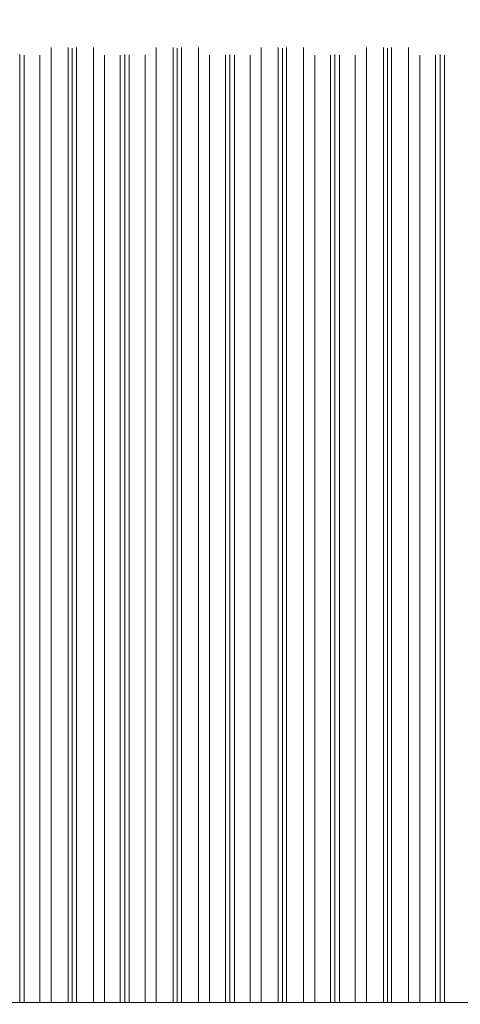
# Model space of a CAD drawing. Header units: millimetres. Extents: x 0 to 1917, y 0 to 847.
# Tile 46 of 230: x 254 to 280, y 715 to 773. Entities that reach past the tile are written whole.
import ezdxf

# ---------------------------------------------------------------- set-up
doc = ezdxf.new("R2010")
doc.units = ezdxf.units.MM
doc.header["$MEASUREMENT"] = 0
doc.set_wipeout_variables(frame=1)
doc.linetypes.add('Wipeout_Contour', pattern=[1000, 0, -1000])
doc.layers.add('Cobertura.ARQ', color=7, linetype='Continuous')
doc.layers.add('Interior - Mobiliário', color=7, linetype='Continuous')

msp = doc.modelspace()

# ---------------------------------------------------------------- wipeouts: each hides what was drawn before it
at = {"color": 254, "linetype": 'Wipeout_Contour', "lineweight": 0, "ltscale": 683362.111331}
msp.add_wipeout([(101.497, 794.413), (102.375, 794.361), (102.375, 770.546), (102.93, 770.546), (103.58, 770.986), (104.565, 770.986), (104.805, 770.95), (104.975, 770.976), (104.975, 771.528), (107.375, 771.528), (107.375, 770.546), (107.595, 770.546), (107.855, 770.585), (108.115, 770.546), (109.03, 770.546), (109.68, 770.986), (110.665, 770.986), (110.905, 770.95), (111.145, 770.986), (112.13, 770.986), (112.78, 770.546), (113.695, 770.546), (113.955, 770.585), (114.215, 770.546), (115.13, 770.546), (115.78, 770.986), (116.765, 770.986), (117.005, 770.95), (117.245, 770.986), (118.23, 770.986), (118.88, 770.546), (119.795, 770.546), (120.055, 770.585), (120.315, 770.546), (121.23, 770.546), (121.88, 770.986), (122.865, 770.986), (123.105, 770.95), (123.345, 770.986), (124.33, 770.986), (124.98, 770.546), (125.895, 770.546), (126.155, 770.585), (126.415, 770.546), (127.33, 770.546), (127.98, 770.986), (128.965, 770.986), (129.205, 770.95), (129.445, 770.986), (130.43, 770.986), (131.08, 770.546), (131.995, 770.546), (132.255, 770.585), (132.515, 770.546), (133.43, 770.546), (134.08, 770.986), (135.065, 770.986), (135.305, 770.95), (135.545, 770.986), (136.53, 770.986), (137.18, 770.546), (138.095, 770.546), (138.355, 770.585), (138.615, 770.546), (139.53, 770.546), (140.18, 770.986), (141.165, 770.986), (141.405, 770.95), (141.645, 770.986), (142.63, 770.986), (143.28, 770.546), (144.195, 770.546), (144.455, 770.585), (144.715, 770.546), (145.63, 770.546), (146.28, 770.986), (147.265, 770.986), (147.505, 770.95), (147.745, 770.986), (148.73, 770.986), (149.38, 770.546), (150.295, 770.546), (150.555, 770.585), (150.815, 770.546), (151.73, 770.546), (152.38, 770.986), (153.365, 770.986), (153.605, 770.95), (153.845, 770.986), (154.83, 770.986), (155.48, 770.546), (156.395, 770.546), (156.655, 770.585), (156.915, 770.546), (157.83, 770.546), (158.48, 770.986), (159.465, 770.986), (159.705, 770.95), (159.945, 770.986), (160.93, 770.986), (161.58, 770.546), (162.495, 770.546), (162.755, 770.585), (163.015, 770.546), (163.93, 770.546), (164.58, 770.986), (165.565, 770.986), (165.805, 770.95), (166.045, 770.986), (167.03, 770.986), (167.68, 770.546), (168.595, 770.546), (168.855, 770.585), (169.115, 770.546), (170.03, 770.546), (170.68, 770.986), (171.665, 770.986), (171.905, 770.95), (172.145, 770.986), (173.13, 770.986), (173.78, 770.546), (174.695, 770.546), (174.955, 770.585), (175.215, 770.546), (176.13, 770.546), (176.78, 770.986), (177.765, 770.986), (178.005, 770.95), (178.245, 770.986), (179.23, 770.986), (179.88, 770.546), (180.795, 770.546), (181.055, 770.585), (181.315, 770.546), (182.23, 770.546), (182.88, 770.986), (183.865, 770.986), (184.105, 770.95), (184.345, 770.986), (185.33, 770.986), (185.98, 770.546), (186.895, 770.546), (187.155, 770.585), (187.415, 770.546), (188.33, 770.546), (188.98, 770.986), (189.965, 770.986), (190.205, 770.95), (190.445, 770.986), (191.43, 770.986), (192.08, 770.546), (192.995, 770.546), (193.255, 770.585), (193.515, 770.546), (194.43, 770.546), (195.08, 770.986), (196.065, 770.986), (196.305, 770.95), (196.545, 770.986), (197.53, 770.986), (198.18, 770.546), (199.095, 770.546), (199.355, 770.585), (199.615, 770.546), (200.53, 770.546), (201.18, 770.986), (202.165, 770.986), (202.405, 770.95), (202.645, 770.986), (203.63, 770.986), (204.28, 770.546), (205.195, 770.546), (205.455, 770.585), (205.715, 770.546), (206.63, 770.546), (207.28, 770.986), (208.265, 770.986), (208.505, 770.95), (208.745, 770.986), (209.73, 770.986), (210.38, 770.546), (211.295, 770.546), (211.555, 770.585), (211.815, 770.546), (212.73, 770.546), (213.38, 770.986), (214.365, 770.986), (214.605, 770.95), (214.845, 770.986), (215.83, 770.986), (216.48, 770.546), (216.975, 770.546), (216.975, 771.528), (219.375, 771.528), (219.375, 770.915), (219.48, 770.986), (220.465, 770.986), (220.705, 770.95), (220.945, 770.986), (221.93, 770.986), (222.58, 770.546), (223.495, 770.546), (223.755, 770.585), (224.015, 770.546), (224.93, 770.546), (225.58, 770.986), (226.565, 770.986), (226.805, 770.95), (227.045, 770.986), (228.03, 770.986), (228.68, 770.546), (229.595, 770.546), (229.855, 770.585), (230.115, 770.546), (231.03, 770.546), (231.68, 770.986), (232.665, 770.986), (232.905, 770.95), (233.145, 770.986), (234.13, 770.986), (234.78, 770.546), (235.695, 770.546), (235.955, 770.585), (236.215, 770.546), (237.13, 770.546), (237.78, 770.986), (238.765, 770.986), (239.005, 770.95), (239.245, 770.986), (240.23, 770.986), (240.88, 770.546), (241.795, 770.546), (242.055, 770.585), (242.315, 770.546), (243.23, 770.546), (243.88, 770.986), (244.865, 770.986), (245.105, 770.95), (245.345, 770.986), (246.33, 770.986), (246.98, 770.546), (247.895, 770.546), (248.155, 770.585), (248.415, 770.546), (249.33, 770.546), (249.98, 770.986), (250.965, 770.986), (251.205, 770.95), (251.445, 770.986), (252.43, 770.986), (253.08, 770.546), (253.995, 770.546), (254.255, 770.585), (254.515, 770.546), (255.43, 770.546), (256.08, 770.986), (257.065, 770.986), (257.305, 770.95), (257.545, 770.986), (258.53, 770.986), (259.18, 770.546), (260.095, 770.546), (260.355, 770.585), (260.615, 770.546), (261.53, 770.546), (262.18, 770.986), (263.165, 770.986), (263.405, 770.95), (263.645, 770.986), (264.63, 770.986), (265.28, 770.546), (266.195, 770.546), (266.455, 770.585), (266.715, 770.546), (267.63, 770.546), (268.28, 770.986), (269.265, 770.986), (269.505, 770.95), (269.745, 770.986), (270.73, 770.986), (271.38, 770.546), (272.295, 770.546), (272.555, 770.585), (272.815, 770.546), (273.73, 770.546), (274.38, 770.986), (275.365, 770.986), (275.605, 770.95), (275.845, 770.986), (276.83, 770.986), (277.48, 770.546), (278.395, 770.546), (278.655, 770.585), (278.915, 770.546), (279.83, 770.546), (280.48, 770.986), (281.465, 770.986), (281.705, 770.95), (281.945, 770.986), (282.93, 770.986), (283.58, 770.546), (284.495, 770.546), (284.755, 770.585), (285.015, 770.546), (285.93, 770.546), (286.58, 770.986), (287.565, 770.986), (287.805, 770.95), (288.045, 770.986), (289.03, 770.986), (289.68, 770.546), (290.595, 770.546), (290.855, 770.585), (291.115, 770.546), (292.03, 770.546), (292.68, 770.986), (293.665, 770.986), (293.905, 770.95), (294.145, 770.986), (295.13, 770.986), (295.78, 770.546), (296.695, 770.546), (296.955, 770.585), (297.215, 770.546), (298.13, 770.546), (298.78, 770.986), (299.765, 770.986), (300.005, 770.95), (300.245, 770.986), (301.23, 770.986), (301.88, 770.546), (302.795, 770.546), (303.055, 770.585), (303.315, 770.546), (304.23, 770.546), (304.88, 770.986), (305.865, 770.986), (306.105, 770.95), (306.345, 770.986), (307.33, 770.986), (307.98, 770.546), (308.895, 770.546), (309.155, 770.585), (309.415, 770.546), (310.33, 770.546), (310.98, 770.986), (311.965, 770.986), (312.205, 770.95), (312.445, 770.986), (313.43, 770.986), (314.08, 770.546), (314.995, 770.546), (315.255, 770.585), (315.515, 770.546), (316.43, 770.546), (317.08, 770.986), (318.065, 770.986), (318.305, 770.95), (318.545, 770.986), (319.53, 770.986), (320.18, 770.546), (321.095, 770.546), (321.355, 770.585), (321.615, 770.546), (322.53, 770.546), (323.18, 770.986), (324.165, 770.986), (324.405, 770.95), (324.645, 770.986), (325.63, 770.986), (326.28, 770.546), (327.195, 770.546), (327.455, 770.585), (327.715, 770.546), (328.63, 770.546), (329.28, 770.986), (330.265, 770.986), (330.505, 770.95), (330.745, 770.986), (331.73, 770.986), (332.38, 770.546), (333.295, 770.546), (333.555, 770.585), (333.815, 770.546), (334.73, 770.546), (335.38, 770.986), (336.365, 770.986), (336.605, 770.95), (336.845, 770.986), (336.975, 770.986), (336.975, 771.528), (339.375, 771.528), (339.375, 770.546), (339.395, 770.546), (339.655, 770.585), (339.915, 770.546), (340.83, 770.546), (341.48, 770.986), (342.465, 770.986), (342.705, 770.95), (342.945, 770.986), (343.93, 770.986), (344.58, 770.546), (345.495, 770.546), (345.755, 770.585), (346.015, 770.546), (346.93, 770.546), (347.58, 770.986), (348.565, 770.986), (348.805, 770.95), (349.045, 770.986), (350.03, 770.986), (350.68, 770.546), (351.595, 770.546), (351.855, 770.585), (352.115, 770.546), (353.03, 770.546), (353.68, 770.986), (354.665, 770.986), (354.905, 770.95), (355.145, 770.986), (356.13, 770.986), (356.78, 770.546), (357.695, 770.546), (357.955, 770.585), (358.215, 770.546), (359.13, 770.546), (359.78, 770.986), (360.765, 770.986), (361.005, 770.95), (361.245, 770.986), (362.23, 770.986), (362.88, 770.546), (363.795, 770.546), (364.055, 770.585), (364.315, 770.546), (365.23, 770.546), (365.88, 770.986), (366.865, 770.986), (367.105, 770.95), (367.345, 770.986), (368.33, 770.986), (368.98, 770.546), (369.895, 770.546), (370.155, 770.585), (370.415, 770.546), (371.33, 770.546), (371.98, 770.986), (372.965, 770.986), (373.205, 770.95), (373.445, 770.986), (374.43, 770.986), (375.08, 770.546), (375.995, 770.546), (376.255, 770.585), (376.515, 770.546), (377.43, 770.546), (378.08, 770.986), (379.065, 770.986), (379.305, 770.95), (379.545, 770.986), (380.53, 770.986), (381.18, 770.546), (382.095, 770.546), (382.355, 770.585), (382.615, 770.546), (383.53, 770.546), (384.18, 770.986), (385.165, 770.986), (385.405, 770.95), (385.645, 770.986), (386.63, 770.986), (387.28, 770.546), (388.195, 770.546), (388.455, 770.585), (388.715, 770.546), (389.63, 770.546), (390.28, 770.986), (391.265, 770.986), (391.505, 770.95), (391.745, 770.986), (392.73, 770.986), (393.38, 770.546), (394.295, 770.546), (394.555, 770.585), (394.815, 770.546), (395.73, 770.546), (396.38, 770.986), (397.365, 770.986), (397.605, 770.95), (397.845, 770.986), (398.83, 770.986), (399.48, 770.546), (400.395, 770.546), (400.655, 770.585), (400.915, 770.546), (401.83, 770.546), (402.48, 770.986), (403.465, 770.986), (403.705, 770.95), (403.945, 770.986), (404.93, 770.986), (405.58, 770.546), (406.495, 770.546), (406.755, 770.585), (407.015, 770.546), (407.93, 770.546), (408.58, 770.986), (409.565, 770.986), (409.805, 770.95), (410.045, 770.986), (411.03, 770.986), (411.68, 770.546), (412.595, 770.546), (412.855, 770.585), (413.115, 770.546), (414.03, 770.546), (414.68, 770.986), (415.665, 770.986), (415.905, 770.95), (416.145, 770.986), (417.13, 770.986), (417.78, 770.546), (418.695, 770.546), (418.955, 770.585), (419.215, 770.546), (420.13, 770.546), (420.78, 770.986), (421.765, 770.986), (422.005, 770.95), (422.245, 770.986), (423.23, 770.986), (423.88, 770.546), (424.795, 770.546), (425.055, 770.585), (425.315, 770.546), (426.23, 770.546), (426.88, 770.986), (427.865, 770.986), (428.105, 770.95), (428.345, 770.986), (429.33, 770.986), (429.98, 770.546), (430.895, 770.546), (431.155, 770.585), (431.415, 770.546), (432.33, 770.546), (432.98, 770.986), (433.965, 770.986), (434.205, 770.95), (434.445, 770.986), (435.43, 770.986), (436.08, 770.546), (436.995, 770.546), (437.255, 770.585), (437.515, 770.546), (438.43, 770.546), (439.08, 770.986), (440.065, 770.986), (440.305, 770.95), (440.545, 770.986), (441.53, 770.986), (442.18, 770.546), (443.095, 770.546), (443.355, 770.585), (443.615, 770.546), (444.53, 770.546), (445.18, 770.986), (446.165, 770.986), (446.405, 770.95), (446.645, 770.986), (446.858, 770.986), (446.858, 770.585), (447.118, 770.546), (448.033, 770.546), (448.683, 770.986), (449.668, 770.986), (449.908, 770.95), (450.148, 770.986), (451.133, 770.986), (451.783, 770.546), (452.698, 770.546), (452.958, 770.585), (453.218, 770.546), (454.133, 770.546), (454.783, 770.986), (455.768, 770.986), (456.008, 770.95), (456.248, 770.986), (456.975, 770.986), (456.975, 771.528), (459.375, 771.528), (459.375, 770.546), (460.233, 770.546), (460.883, 770.986), (461.868, 770.986), (462.108, 770.95), (462.348, 770.986), (463.333, 770.986), (463.983, 770.546), (464.898, 770.546), (465.158, 770.585), (465.418, 770.546), (466.333, 770.546), (466.983, 770.986), (467.968, 770.986), (468.208, 770.95), (468.448, 770.986), (469.433, 770.986), (470.083, 770.546), (470.998, 770.546), (471.258, 770.585), (471.518, 770.546), (472.433, 770.546), (473.083, 770.986), (474.068, 770.986), (474.308, 770.95), (474.548, 770.986), (475.533, 770.986), (476.183, 770.546), (477.098, 770.546), (477.358, 770.585), (477.618, 770.546), (478.533, 770.546), (479.183, 770.986), (480.168, 770.986), (480.408, 770.95), (480.648, 770.986), (481.633, 770.986), (482.283, 770.546), (483.198, 770.546), (483.458, 770.585), (483.718, 770.546), (484.633, 770.546), (485.283, 770.986), (486.268, 770.986), (486.508, 770.95), (486.748, 770.986), (487.733, 770.986), (488.383, 770.546), (489.298, 770.546), (489.558, 770.585), (489.818, 770.546), (490.733, 770.546), (491.383, 770.986), (492.368, 770.986), (492.608, 770.95), (492.848, 770.986), (493.833, 770.986), (494.483, 770.546), (495.398, 770.546), (495.658, 770.585), (495.918, 770.546), (496.833, 770.546), (497.483, 770.986), (498.468, 770.986), (498.708, 770.95), (498.948, 770.986), (499.933, 770.986), (500.583, 770.546), (501.498, 770.546), (501.758, 770.585), (502.018, 770.546), (502.933, 770.546), (503.583, 770.986), (504.568, 770.986), (504.808, 770.95), (505.048, 770.986), (506.033, 770.986), (506.683, 770.546), (506.915, 770.546), (506.915, 770.585), (507.175, 770.546), (508.09, 770.546), (508.74, 770.986), (509.725, 770.986), (509.965, 770.95), (510.205, 770.986), (511.19, 770.986), (511.84, 770.546), (512.755, 770.546), (513.015, 770.585), (513.275, 770.546), (514.19, 770.546), (514.84, 770.986), (515.825, 770.986), (516.065, 770.95), (516.305, 770.986), (517.29, 770.986), (517.94, 770.546), (518.855, 770.546), (519.115, 770.585), (519.375, 770.546), (520.29, 770.546), (520.94, 770.986), (521.925, 770.986), (522.165, 770.95), (522.405, 770.986), (523.39, 770.986), (524.04, 770.546), (524.955, 770.546), (525.215, 770.585), (525.475, 770.546), (526.39, 770.546), (527.04, 770.986), (528.025, 770.986), (528.265, 770.95), (528.505, 770.986), (529.49, 770.986), (530.14, 770.546), (531.055, 770.546), (531.315, 770.585), (531.575, 770.546), (532.49, 770.546), (533.14, 770.986), (534.125, 770.986), (534.365, 770.95), (534.605, 770.986), (535.59, 770.986), (536.24, 770.546), (537.155, 770.546), (537.415, 770.585), (537.675, 770.546), (538.59, 770.546), (539.24, 770.986), (540.225, 770.986), (540.465, 770.95), (540.705, 770.986), (541.69, 770.986), (542.34, 770.546), (543.255, 770.546), (543.515, 770.585), (543.775, 770.546), (544.69, 770.546), (545.34, 770.986), (546.325, 770.986), (546.565, 770.95), (546.805, 770.986), (547.79, 770.986), (548.44, 770.546), (549.355, 770.546), (549.615, 770.585), (549.875, 770.546), (550.79, 770.546), (551.44, 770.986), (552.425, 770.986), (552.665, 770.95), (552.905, 770.986), (553.89, 770.986), (554.54, 770.546), (555.455, 770.546), (555.715, 770.585), (555.975, 770.546), (556.89, 770.546), (557.54, 770.986), (558.525, 770.986), (558.765, 770.95), (559.005, 770.986), (559.99, 770.986), (560.64, 770.546), (561.555, 770.546), (561.815, 770.585), (562.075, 770.546), (562.99, 770.546), (563.64, 770.986), (564.625, 770.986), (564.865, 770.95), (565.105, 770.986), (566.09, 770.986), (566.74, 770.546), (567.655, 770.546), (567.915, 770.585), (568.175, 770.546), (569.075, 770.546), (569.075, 771.528), (571.475, 771.528), (571.475, 770.986), (572.19, 770.986), (572.84, 770.546), (573.755, 770.546), (573.875, 770.564), (573.875, 794.361), (574.753, 794.413), (571.175, 794.413), (571.175, 772.714), (569.375, 772.714), (569.375, 794.413), (459.075, 794.413), (459.075, 772.714), (457.275, 772.714), (457.275, 794.413), (339.075, 794.413), (339.075, 772.714), (337.275, 772.714), (337.275, 794.413), (219.075, 794.413), (219.075, 772.714), (217.275, 772.714), (217.275, 794.413), (107.075, 794.413), (107.075, 772.714), (105.275, 772.714), (105.275, 794.413)], dxfattribs=at).dxf.layer = 'Cobertura.ARQ'
at = {"color": 254, "linetype": 'Wipeout_Contour', "lineweight": 0, "ltscale": 3078.19317}
msp.add_wipeout([(219.375, 715.528), (219.375, 715.328), (336.975, 715.328), (336.975, 715.528)], dxfattribs=at).dxf.layer = 'Interior - Mobiliário'

# ---------------------------------------------------------------- next in the draw order: wipeouts: each hides what was drawn before it
at = {"color": 254, "linetype": 'Wipeout_Contour', "lineweight": 0, "ltscale": 3141.72333}
msp.add_wipeout([(254.515, 770.546), (254.255, 770.585), (254.255, 715.528), (254.515, 715.528)], dxfattribs=at).dxf.layer = 'Interior - Mobiliário'

# ---------------------------------------------------------------- next in the draw order: wipeouts: each hides what was drawn before it
at = {"color": 254, "linetype": 'Wipeout_Contour', "lineweight": 0, "ltscale": 3142.449862}
msp.add_wipeout([(254.515, 770.546), (254.515, 715.528), (255.43, 715.528), (255.43, 770.546)], dxfattribs=at).dxf.layer = 'Interior - Mobiliário'

# ---------------------------------------------------------------- next in the draw order: linework, layer by layer
at = {"layer": 'Interior - Mobiliário', "color": 102, "linetype": 'Continuous', "lineweight": 0}
for p, q in [((254.255, 715.528), (254.255, 770.585)), ((254.515, 715.528), (254.515, 770.546))]:
    msp.add_line(p, q, dxfattribs=at)

# ---------------------------------------------------------------- next in the draw order: wipeouts: each hides what was drawn before it
at = {"color": 254, "linetype": 'Wipeout_Contour', "lineweight": 0, "ltscale": 3143.878014}
msp.add_wipeout([(256.08, 770.986), (255.43, 770.546), (255.43, 715.528), (256.08, 715.528)], dxfattribs=at).dxf.layer = 'Interior - Mobiliário'

# ---------------------------------------------------------------- next in the draw order: linework, layer by layer
at = {"layer": 'Interior - Mobiliário', "color": 102, "linetype": 'Continuous', "lineweight": 0}
msp.add_line((255.43, 715.528), (255.43, 770.546), dxfattribs=at)

# ---------------------------------------------------------------- next in the draw order: wipeouts: each hides what was drawn before it
at = {"color": 254, "linetype": 'Wipeout_Contour', "lineweight": 0, "ltscale": 3145.369845}
msp.add_wipeout([(256.08, 770.986), (256.08, 715.528), (257.065, 715.528), (257.065, 770.986)], dxfattribs=at).dxf.layer = 'Interior - Mobiliário'

# ---------------------------------------------------------------- next in the draw order: linework, layer by layer
at = {"layer": 'Interior - Mobiliário', "color": 102, "linetype": 'Continuous', "lineweight": 0}
msp.add_line((256.08, 715.528), (256.08, 770.986), dxfattribs=at)

# ---------------------------------------------------------------- next in the draw order: wipeouts: each hides what was drawn before it
at = {"color": 254, "linetype": 'Wipeout_Contour', "lineweight": 0, "ltscale": 3146.13597}
msp.add_wipeout([(257.305, 770.95), (257.065, 770.986), (257.065, 715.528), (257.305, 715.528)], dxfattribs=at).dxf.layer = 'Interior - Mobiliário'

# ---------------------------------------------------------------- next in the draw order: wipeouts: each hides what was drawn before it
at = {"color": 254, "linetype": 'Wipeout_Contour', "lineweight": 0, "ltscale": 3146.450333}
msp.add_wipeout([(257.305, 770.95), (257.305, 715.528), (257.545, 715.528), (257.545, 770.986)], dxfattribs=at).dxf.layer = 'Interior - Mobiliário'

# ---------------------------------------------------------------- next in the draw order: linework, layer by layer
at = {"layer": 'Interior - Mobiliário', "color": 102, "linetype": 'Continuous', "lineweight": 0}
msp.add_line((257.065, 715.528), (257.065, 770.986), dxfattribs=at)

# ---------------------------------------------------------------- next in the draw order: wipeouts: each hides what was drawn before it
at = {"color": 254, "linetype": 'Wipeout_Contour', "lineweight": 0, "ltscale": 3147.288788}
msp.add_wipeout([(257.545, 770.986), (257.545, 715.528), (258.53, 715.528), (258.53, 770.986)], dxfattribs=at).dxf.layer = 'Interior - Mobiliário'

# ---------------------------------------------------------------- next in the draw order: linework, layer by layer
at = {"layer": 'Interior - Mobiliário', "color": 102, "linetype": 'Continuous', "lineweight": 0}
for p, q in [((257.305, 715.528), (257.305, 770.95)), ((257.545, 715.528), (257.545, 770.986))]:
    msp.add_line(p, q, dxfattribs=at)

# ---------------------------------------------------------------- next in the draw order: wipeouts: each hides what was drawn before it
at = {"color": 254, "linetype": 'Wipeout_Contour', "lineweight": 0, "ltscale": 3147.939197}
msp.add_wipeout([(258.53, 770.986), (258.53, 715.528), (259.18, 715.528), (259.18, 770.546)], dxfattribs=at).dxf.layer = 'Interior - Mobiliário'

# ---------------------------------------------------------------- next in the draw order: linework, layer by layer
at = {"layer": 'Interior - Mobiliário', "color": 102, "linetype": 'Continuous', "lineweight": 0}
msp.add_line((258.53, 715.528), (258.53, 770.986), dxfattribs=at)

# ---------------------------------------------------------------- next in the draw order: wipeouts: each hides what was drawn before it
at = {"color": 254, "linetype": 'Wipeout_Contour', "lineweight": 0, "ltscale": 3148.561851}
msp.add_wipeout([(259.18, 770.546), (259.18, 715.528), (260.095, 715.528), (260.095, 770.546)], dxfattribs=at).dxf.layer = 'Interior - Mobiliário'

# ---------------------------------------------------------------- next in the draw order: linework, layer by layer
at = {"layer": 'Interior - Mobiliário', "color": 102, "linetype": 'Continuous', "lineweight": 0}
msp.add_line((259.18, 715.528), (259.18, 770.546), dxfattribs=at)

# ---------------------------------------------------------------- next in the draw order: wipeouts: each hides what was drawn before it
at = {"color": 254, "linetype": 'Wipeout_Contour', "lineweight": 0, "ltscale": 3149.374681}
msp.add_wipeout([(260.095, 715.528), (260.355, 715.528), (260.355, 770.585), (260.095, 770.546)], dxfattribs=at).dxf.layer = 'Interior - Mobiliário'

# ---------------------------------------------------------------- next in the draw order: wipeouts: each hides what was drawn before it
at = {"color": 254, "linetype": 'Wipeout_Contour', "lineweight": 0, "ltscale": 3149.718929}
msp.add_wipeout([(260.615, 770.546), (260.355, 770.585), (260.355, 715.528), (260.615, 715.528)], dxfattribs=at).dxf.layer = 'Interior - Mobiliário'

# ---------------------------------------------------------------- next in the draw order: linework, layer by layer
at = {"layer": 'Interior - Mobiliário', "color": 102, "linetype": 'Continuous', "lineweight": 0}
msp.add_line((260.095, 715.528), (260.095, 770.546), dxfattribs=at)

# ---------------------------------------------------------------- next in the draw order: wipeouts: each hides what was drawn before it
at = {"color": 254, "linetype": 'Wipeout_Contour', "lineweight": 0, "ltscale": 3150.461817}
msp.add_wipeout([(261.53, 770.546), (260.615, 770.546), (260.615, 715.528), (261.53, 715.528)], dxfattribs=at).dxf.layer = 'Interior - Mobiliário'

# ---------------------------------------------------------------- next in the draw order: linework, layer by layer
at = {"layer": 'Interior - Mobiliário', "color": 102, "linetype": 'Continuous', "lineweight": 0}
for p, q in [((260.355, 715.528), (260.355, 770.585)), ((260.615, 715.528), (260.615, 770.546))]:
    msp.add_line(p, q, dxfattribs=at)

# ---------------------------------------------------------------- next in the draw order: wipeouts: each hides what was drawn before it
at = {"color": 254, "linetype": 'Wipeout_Contour', "lineweight": 0, "ltscale": 3151.910653}
msp.add_wipeout([(262.18, 770.986), (261.53, 770.546), (261.53, 715.528), (262.18, 715.528)], dxfattribs=at).dxf.layer = 'Interior - Mobiliário'

# ---------------------------------------------------------------- next in the draw order: linework, layer by layer
at = {"layer": 'Interior - Mobiliário', "color": 102, "linetype": 'Continuous', "lineweight": 0}
msp.add_line((261.53, 715.528), (261.53, 770.546), dxfattribs=at)

# ---------------------------------------------------------------- next in the draw order: wipeouts: each hides what was drawn before it
at = {"color": 254, "linetype": 'Wipeout_Contour', "lineweight": 0, "ltscale": 3153.424066}
msp.add_wipeout([(263.165, 770.986), (262.18, 770.986), (262.18, 715.528), (263.165, 715.528)], dxfattribs=at).dxf.layer = 'Interior - Mobiliário'

# ---------------------------------------------------------------- next in the draw order: linework, layer by layer
at = {"layer": 'Interior - Mobiliário', "color": 102, "linetype": 'Continuous', "lineweight": 0}
msp.add_line((262.18, 715.528), (262.18, 770.986), dxfattribs=at)

# ---------------------------------------------------------------- next in the draw order: wipeouts: each hides what was drawn before it
at = {"color": 254, "linetype": 'Wipeout_Contour', "lineweight": 0, "ltscale": 3154.207204}
msp.add_wipeout([(263.165, 715.528), (263.405, 715.528), (263.405, 770.95), (263.165, 770.986)], dxfattribs=at).dxf.layer = 'Interior - Mobiliário'

# ---------------------------------------------------------------- next in the draw order: wipeouts: each hides what was drawn before it
at = {"color": 254, "linetype": 'Wipeout_Contour', "lineweight": 0, "ltscale": 3154.528192}
msp.add_wipeout([(263.405, 770.95), (263.405, 715.528), (263.645, 715.528), (263.645, 770.986)], dxfattribs=at).dxf.layer = 'Interior - Mobiliário'

# ---------------------------------------------------------------- next in the draw order: linework, layer by layer
at = {"layer": 'Interior - Mobiliário', "color": 102, "linetype": 'Continuous', "lineweight": 0}
msp.add_line((263.165, 715.528), (263.165, 770.986), dxfattribs=at)

# ---------------------------------------------------------------- next in the draw order: wipeouts: each hides what was drawn before it
at = {"color": 254, "linetype": 'Wipeout_Contour', "lineweight": 0, "ltscale": 3155.383456}
msp.add_wipeout([(263.645, 770.986), (263.645, 715.528), (264.63, 715.528), (264.63, 770.986)], dxfattribs=at).dxf.layer = 'Interior - Mobiliário'

# ---------------------------------------------------------------- next in the draw order: linework, layer by layer
at = {"layer": 'Interior - Mobiliário', "color": 102, "linetype": 'Continuous', "lineweight": 0}
for p, q in [((263.405, 715.528), (263.405, 770.95)), ((263.645, 715.528), (263.645, 770.986))]:
    msp.add_line(p, q, dxfattribs=at)

# ---------------------------------------------------------------- next in the draw order: wipeouts: each hides what was drawn before it
at = {"color": 254, "linetype": 'Wipeout_Contour', "lineweight": 0, "ltscale": 3156.057432}
msp.add_wipeout([(264.63, 715.528), (265.28, 715.528), (265.28, 770.546), (264.63, 770.986)], dxfattribs=at).dxf.layer = 'Interior - Mobiliário'

# ---------------------------------------------------------------- next in the draw order: linework, layer by layer
at = {"layer": 'Interior - Mobiliário', "color": 102, "linetype": 'Continuous', "lineweight": 0}
msp.add_line((264.63, 715.528), (264.63, 770.986), dxfattribs=at)

# ---------------------------------------------------------------- next in the draw order: wipeouts: each hides what was drawn before it
at = {"color": 254, "linetype": 'Wipeout_Contour', "lineweight": 0, "ltscale": 3156.702622}
msp.add_wipeout([(265.28, 715.528), (266.195, 715.528), (266.195, 770.546), (265.28, 770.546)], dxfattribs=at).dxf.layer = 'Interior - Mobiliário'

# ---------------------------------------------------------------- next in the draw order: linework, layer by layer
at = {"layer": 'Interior - Mobiliário', "color": 102, "linetype": 'Continuous', "lineweight": 0}
msp.add_line((265.28, 715.528), (265.28, 770.546), dxfattribs=at)

# ---------------------------------------------------------------- next in the draw order: wipeouts: each hides what was drawn before it
at = {"color": 254, "linetype": 'Wipeout_Contour', "lineweight": 0, "ltscale": 3157.531541}
msp.add_wipeout([(266.195, 715.528), (266.455, 715.528), (266.455, 770.585), (266.195, 770.546)], dxfattribs=at).dxf.layer = 'Interior - Mobiliário'

# ---------------------------------------------------------------- next in the draw order: wipeouts: each hides what was drawn before it
at = {"color": 254, "linetype": 'Wipeout_Contour', "lineweight": 0, "ltscale": 3157.882941}
msp.add_wipeout([(266.715, 770.546), (266.455, 770.585), (266.455, 715.528), (266.715, 715.528)], dxfattribs=at).dxf.layer = 'Interior - Mobiliário'

# ---------------------------------------------------------------- next in the draw order: linework, layer by layer
at = {"layer": 'Interior - Mobiliário', "color": 102, "linetype": 'Continuous', "lineweight": 0}
msp.add_line((266.195, 715.528), (266.195, 770.546), dxfattribs=at)

# ---------------------------------------------------------------- next in the draw order: wipeouts: each hides what was drawn before it
at = {"color": 254, "linetype": 'Wipeout_Contour', "lineweight": 0, "ltscale": 3158.642061}
msp.add_wipeout([(266.715, 770.546), (266.715, 715.528), (267.63, 715.528), (267.63, 770.546)], dxfattribs=at).dxf.layer = 'Interior - Mobiliário'

# ---------------------------------------------------------------- next in the draw order: linework, layer by layer
at = {"layer": 'Interior - Mobiliário', "color": 102, "linetype": 'Continuous', "lineweight": 0}
for p, q in [((266.455, 715.528), (266.455, 770.585)), ((266.715, 715.528), (266.715, 770.546))]:
    msp.add_line(p, q, dxfattribs=at)

# ---------------------------------------------------------------- next in the draw order: wipeouts: each hides what was drawn before it
at = {"color": 254, "linetype": 'Wipeout_Contour', "lineweight": 0, "ltscale": 3160.111399}
msp.add_wipeout([(267.63, 770.546), (267.63, 715.528), (268.28, 715.528), (268.28, 770.986)], dxfattribs=at).dxf.layer = 'Interior - Mobiliário'

# ---------------------------------------------------------------- next in the draw order: linework, layer by layer
at = {"layer": 'Interior - Mobiliário', "color": 102, "linetype": 'Continuous', "lineweight": 0}
msp.add_line((267.63, 715.528), (267.63, 770.546), dxfattribs=at)

# ---------------------------------------------------------------- next in the draw order: wipeouts: each hides what was drawn before it
at = {"color": 254, "linetype": 'Wipeout_Contour', "lineweight": 0, "ltscale": 3161.646204}
msp.add_wipeout([(268.28, 715.528), (269.265, 715.528), (269.265, 770.986), (268.28, 770.986)], dxfattribs=at).dxf.layer = 'Interior - Mobiliário'

# ---------------------------------------------------------------- next in the draw order: linework, layer by layer
at = {"layer": 'Interior - Mobiliário', "color": 102, "linetype": 'Continuous', "lineweight": 0}
msp.add_line((268.28, 715.528), (268.28, 770.986), dxfattribs=at)

# ---------------------------------------------------------------- next in the draw order: wipeouts: each hides what was drawn before it
at = {"color": 254, "linetype": 'Wipeout_Contour', "lineweight": 0, "ltscale": 3162.446222}
msp.add_wipeout([(269.265, 770.986), (269.265, 715.528), (269.505, 715.528), (269.505, 770.95)], dxfattribs=at).dxf.layer = 'Interior - Mobiliário'

# ---------------------------------------------------------------- next in the draw order: wipeouts: each hides what was drawn before it
at = {"color": 254, "linetype": 'Wipeout_Contour', "lineweight": 0, "ltscale": 3162.773784}
msp.add_wipeout([(269.505, 770.95), (269.505, 715.528), (269.745, 715.528), (269.745, 770.986)], dxfattribs=at).dxf.layer = 'Interior - Mobiliário'

# ---------------------------------------------------------------- next in the draw order: linework, layer by layer
at = {"layer": 'Interior - Mobiliário', "color": 102, "linetype": 'Continuous', "lineweight": 0}
msp.add_line((269.265, 715.528), (269.265, 770.986), dxfattribs=at)

# ---------------------------------------------------------------- next in the draw order: wipeouts: each hides what was drawn before it
at = {"color": 254, "linetype": 'Wipeout_Contour', "lineweight": 0, "ltscale": 3163.645725}
msp.add_wipeout([(269.745, 715.528), (270.73, 715.528), (270.73, 770.986), (269.745, 770.986)], dxfattribs=at).dxf.layer = 'Interior - Mobiliário'

# ---------------------------------------------------------------- next in the draw order: linework, layer by layer
at = {"layer": 'Interior - Mobiliário', "color": 102, "linetype": 'Continuous', "lineweight": 0}
for p, q in [((269.505, 715.528), (269.505, 770.95)), ((269.745, 715.528), (269.745, 770.986))]:
    msp.add_line(p, q, dxfattribs=at)

# ---------------------------------------------------------------- next in the draw order: wipeouts: each hides what was drawn before it
at = {"color": 254, "linetype": 'Wipeout_Contour', "lineweight": 0, "ltscale": 3164.34311}
msp.add_wipeout([(270.73, 770.986), (270.73, 715.528), (271.38, 715.528), (271.38, 770.546)], dxfattribs=at).dxf.layer = 'Interior - Mobiliário'

# ---------------------------------------------------------------- next in the draw order: linework, layer by layer
at = {"layer": 'Interior - Mobiliário', "color": 102, "linetype": 'Continuous', "lineweight": 0}
msp.add_line((270.73, 715.528), (270.73, 770.986), dxfattribs=at)

# ---------------------------------------------------------------- next in the draw order: wipeouts: each hides what was drawn before it
at = {"color": 254, "linetype": 'Wipeout_Contour', "lineweight": 0, "ltscale": 3165.010684}
msp.add_wipeout([(271.38, 770.546), (271.38, 715.528), (272.295, 715.528), (272.295, 770.546)], dxfattribs=at).dxf.layer = 'Interior - Mobiliário'

# ---------------------------------------------------------------- next in the draw order: linework, layer by layer
at = {"layer": 'Interior - Mobiliário', "color": 102, "linetype": 'Continuous', "lineweight": 0}
msp.add_line((271.38, 715.528), (271.38, 770.546), dxfattribs=at)

# ---------------------------------------------------------------- next in the draw order: wipeouts: each hides what was drawn before it
at = {"color": 254, "linetype": 'Wipeout_Contour', "lineweight": 0, "ltscale": 3165.855564}
msp.add_wipeout([(272.555, 770.585), (272.295, 770.546), (272.295, 715.528), (272.555, 715.528)], dxfattribs=at).dxf.layer = 'Interior - Mobiliário'

# ---------------------------------------------------------------- next in the draw order: wipeouts: each hides what was drawn before it
at = {"color": 254, "linetype": 'Wipeout_Contour', "lineweight": 0, "ltscale": 3166.214059}
msp.add_wipeout([(272.555, 770.585), (272.555, 715.528), (272.815, 715.528), (272.815, 770.546)], dxfattribs=at).dxf.layer = 'Interior - Mobiliário'

# ---------------------------------------------------------------- next in the draw order: linework, layer by layer
at = {"layer": 'Interior - Mobiliário', "color": 102, "linetype": 'Continuous', "lineweight": 0}
msp.add_line((272.295, 715.528), (272.295, 770.546), dxfattribs=at)

# ---------------------------------------------------------------- next in the draw order: wipeouts: each hides what was drawn before it
at = {"color": 254, "linetype": 'Wipeout_Contour', "lineweight": 0, "ltscale": 3166.989286}
msp.add_wipeout([(273.73, 770.546), (272.815, 770.546), (272.815, 715.528), (273.73, 715.528)], dxfattribs=at).dxf.layer = 'Interior - Mobiliário'

# ---------------------------------------------------------------- next in the draw order: linework, layer by layer
at = {"layer": 'Interior - Mobiliário', "color": 102, "linetype": 'Continuous', "lineweight": 0}
for p, q in [((272.555, 715.528), (272.555, 770.585)), ((272.815, 715.528), (272.815, 770.546))]:
    msp.add_line(p, q, dxfattribs=at)

# ---------------------------------------------------------------- next in the draw order: wipeouts: each hides what was drawn before it
at = {"color": 254, "linetype": 'Wipeout_Contour', "lineweight": 0, "ltscale": 3168.478941}
msp.add_wipeout([(273.73, 770.546), (273.73, 715.528), (274.38, 715.528), (274.38, 770.986)], dxfattribs=at).dxf.layer = 'Interior - Mobiliário'

# ---------------------------------------------------------------- next in the draw order: linework, layer by layer
at = {"layer": 'Interior - Mobiliário', "color": 102, "linetype": 'Continuous', "lineweight": 0}
msp.add_line((273.73, 715.528), (273.73, 770.546), dxfattribs=at)

# ---------------------------------------------------------------- next in the draw order: wipeouts: each hides what was drawn before it
at = {"color": 254, "linetype": 'Wipeout_Contour', "lineweight": 0, "ltscale": 3170.034945}
msp.add_wipeout([(275.365, 770.986), (274.38, 770.986), (274.38, 715.528), (275.365, 715.528)], dxfattribs=at).dxf.layer = 'Interior - Mobiliário'

# ---------------------------------------------------------------- next in the draw order: linework, layer by layer
at = {"layer": 'Interior - Mobiliário', "color": 102, "linetype": 'Continuous', "lineweight": 0}
msp.add_line((274.38, 715.528), (274.38, 770.986), dxfattribs=at)

# ---------------------------------------------------------------- next in the draw order: wipeouts: each hides what was drawn before it
at = {"color": 254, "linetype": 'Wipeout_Contour', "lineweight": 0, "ltscale": 3170.851711}
msp.add_wipeout([(275.365, 770.986), (275.365, 715.528), (275.605, 715.528), (275.605, 770.95)], dxfattribs=at).dxf.layer = 'Interior - Mobiliário'

# ---------------------------------------------------------------- next in the draw order: wipeouts: each hides what was drawn before it
at = {"color": 254, "linetype": 'Wipeout_Contour', "lineweight": 0, "ltscale": 3171.185799}
msp.add_wipeout([(275.605, 715.528), (275.845, 715.528), (275.845, 770.986), (275.605, 770.95)], dxfattribs=at).dxf.layer = 'Interior - Mobiliário'

# ---------------------------------------------------------------- next in the draw order: linework, layer by layer
at = {"layer": 'Interior - Mobiliário', "color": 102, "linetype": 'Continuous', "lineweight": 0}
msp.add_line((275.365, 715.528), (275.365, 770.986), dxfattribs=at)

# ---------------------------------------------------------------- next in the draw order: wipeouts: each hides what was drawn before it
at = {"color": 254, "linetype": 'Wipeout_Contour', "lineweight": 0, "ltscale": 3172.074281}
msp.add_wipeout([(275.845, 770.986), (275.845, 715.528), (276.83, 715.528), (276.83, 770.986)], dxfattribs=at).dxf.layer = 'Interior - Mobiliário'

# ---------------------------------------------------------------- next in the draw order: linework, layer by layer
at = {"layer": 'Interior - Mobiliário', "color": 102, "linetype": 'Continuous', "lineweight": 0}
for p, q in [((275.605, 715.528), (275.605, 770.95)), ((275.845, 715.528), (275.845, 770.986))]:
    msp.add_line(p, q, dxfattribs=at)

# ---------------------------------------------------------------- next in the draw order: wipeouts: each hides what was drawn before it
at = {"color": 254, "linetype": 'Wipeout_Contour', "lineweight": 0, "ltscale": 3172.794913}
msp.add_wipeout([(276.83, 715.528), (277.48, 715.528), (277.48, 770.546), (276.83, 770.986)], dxfattribs=at).dxf.layer = 'Interior - Mobiliário'

# ---------------------------------------------------------------- next in the draw order: linework, layer by layer
at = {"layer": 'Interior - Mobiliário', "color": 102, "linetype": 'Continuous', "lineweight": 0}
msp.add_line((276.83, 715.528), (276.83, 770.986), dxfattribs=at)

# ---------------------------------------------------------------- next in the draw order: wipeouts: each hides what was drawn before it
at = {"color": 254, "linetype": 'Wipeout_Contour', "lineweight": 0, "ltscale": 3173.484718}
msp.add_wipeout([(278.395, 770.546), (277.48, 770.546), (277.48, 715.528), (278.395, 715.528)], dxfattribs=at).dxf.layer = 'Interior - Mobiliário'

# ---------------------------------------------------------------- next in the draw order: linework, layer by layer
at = {"layer": 'Interior - Mobiliário', "color": 102, "linetype": 'Continuous', "lineweight": 0}
msp.add_line((277.48, 715.528), (277.48, 770.546), dxfattribs=at)

# ---------------------------------------------------------------- next in the draw order: wipeouts: each hides what was drawn before it
at = {"color": 254, "linetype": 'Wipeout_Contour', "lineweight": 0, "ltscale": 3174.345429}
msp.add_wipeout([(278.395, 770.546), (278.395, 715.528), (278.655, 715.528), (278.655, 770.585)], dxfattribs=at).dxf.layer = 'Interior - Mobiliário'

# ---------------------------------------------------------------- next in the draw order: wipeouts: each hides what was drawn before it
at = {"color": 254, "linetype": 'Wipeout_Contour', "lineweight": 0, "ltscale": 3174.710964}
msp.add_wipeout([(278.655, 715.528), (278.915, 715.528), (278.915, 770.546), (278.655, 770.585)], dxfattribs=at).dxf.layer = 'Interior - Mobiliário'

# ---------------------------------------------------------------- next in the draw order: linework, layer by layer
at = {"layer": 'Interior - Mobiliário', "color": 102, "linetype": 'Continuous', "lineweight": 0}
msp.add_line((278.395, 715.528), (278.395, 770.546), dxfattribs=at)

# ---------------------------------------------------------------- next in the draw order: wipeouts: each hides what was drawn before it
at = {"color": 254, "linetype": 'Wipeout_Contour', "lineweight": 0, "ltscale": 3175.502168}
msp.add_wipeout([(278.915, 770.546), (278.915, 715.528), (279.83, 715.528), (279.83, 770.546)], dxfattribs=at).dxf.layer = 'Interior - Mobiliário'

# ---------------------------------------------------------------- next in the draw order: linework, layer by layer
at = {"layer": 'Interior - Mobiliário', "color": 102, "linetype": 'Continuous', "lineweight": 0}
for p, q in [((278.655, 715.528), (278.655, 770.585)), ((278.915, 715.528), (278.915, 770.546))]:
    msp.add_line(p, q, dxfattribs=at)
at = {"layer": 'Interior - Mobiliário', "color": 124, "linetype": 'Continuous', "lineweight": 0}
msp.add_line((219.375, 715.528), (336.975, 715.528), dxfattribs=at)

doc.saveas('drawing.dxf')
